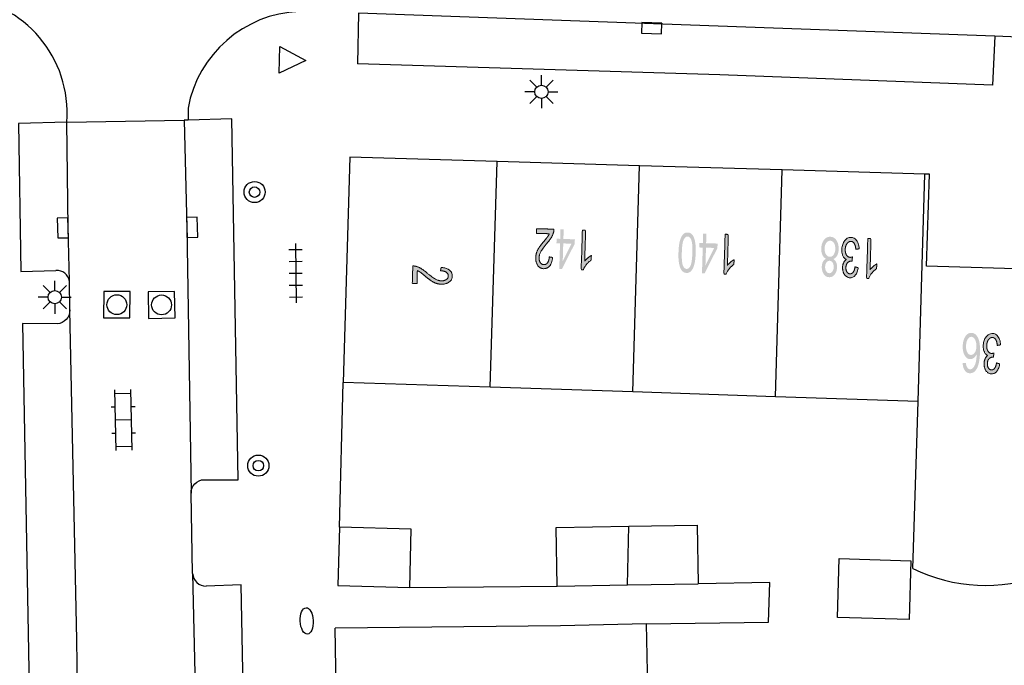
# Model space of a CAD drawing. Header units: metres. Extents: x 134521 to 134907, y 396000 to 396359.
# Tile 101 of 135: x 134715 to 134752, y 396257 to 396281. Entities that reach past the tile are written whole.
import ezdxf

# ---------------------------------------------------------------- set-up
doc = ezdxf.new("R2010")
doc.units = ezdxf.units.M
doc.header["$MEASUREMENT"] = 0

msp = doc.modelspace()

# ---------------------------------------------------------------- hatches: boundary and pattern name
at = {"linetype": 'Continuous', "lineweight": 0, "extrusion": (0, 0, -1)}
h = msp.add_hatch(color=251, dxfattribs=at)
edge = h.paths.add_edge_path()
edge.add_line((-134734.724, 396273.312), (-134734.729, 396273.489))
edge.add_line((-134734.729, 396273.489), (-134735.39, 396273.469))
edge.add_spline(control_points=[(-134735.39, 396273.469), (-134735.389, 396273.402), (-134735.372, 396273.341), (-134735.344, 396273.241), (-134735.285, 396273.144), (-134735.226, 396273.048), (-134735.118, 396272.923), (-134734.949, 396272.727), (-134734.888, 396272.611), (-134734.828, 396272.496), (-134734.825, 396272.392), (-134734.821, 396272.282), (-134734.871, 396272.206), (-134734.921, 396272.129), (-134735.005, 396272.126), (-134735.093, 396272.124), (-134735.149, 396272.202), (-134735.204, 396272.28), (-134735.209, 396272.421)], knot_values=[0, 0, 0, 0.111111, 0.111111, 0.222222, 0.222222, 0.333333, 0.333333, 0.444444, 0.444444, 0.555556, 0.555556, 0.666667, 0.666667, 0.777778, 0.777778, 0.888889, 0.888889, 1, 1, 1], degree=2, periodic=0)
edge.add_line((-134735.209, 396272.421), (-134735.335, 396272.398))
edge.add_spline(control_points=[(-134735.335, 396272.398), (-134735.316, 396272.187), (-134735.228, 396272.078), (-134735.14, 396271.97), (-134734.997, 396271.974), (-134734.854, 396271.979), (-134734.773, 396272.101), (-134734.693, 396272.223), (-134734.698, 396272.4), (-134734.701, 396272.49), (-134734.728, 396272.576), (-134734.755, 396272.662), (-134734.815, 396272.756), (-134734.875, 396272.851), (-134735.012, 396273.014), (-134735.126, 396273.15), (-134735.159, 396273.199), (-134735.192, 396273.248), (-134735.214, 396273.297)], knot_values=[0, 0, 0, 0.111111, 0.111111, 0.222222, 0.222222, 0.333333, 0.333333, 0.444444, 0.444444, 0.555556, 0.555556, 0.666667, 0.666667, 0.777778, 0.777778, 0.888889, 0.888889, 1, 1, 1], degree=2, periodic=0)
edge.add_line((-134735.214, 396273.297), (-134734.724, 396273.312))
at = {"linetype": 'Continuous', "lineweight": 0}
h = msp.add_hatch(color=251, dxfattribs=at)
h.paths.add_polyline_path([(134735.69, 396271.959), (134735.59, 396271.962), (134735.619, 396272.934), (134735.484, 396272.938), (134735.489, 396273.107), (134735.624, 396273.103), (134735.635, 396273.462), (134735.757, 396273.458), (134735.746, 396273.099), (134736.18, 396273.086), (134736.175, 396272.917)])
h.paths.add_polyline_path([(134735.721, 396272.253), (134735.741, 396272.93), (134736.054, 396272.921)], flags=16)
at = {"linetype": 'Continuous', "lineweight": 0, "extrusion": (0, 0, -1)}
h = msp.add_hatch(color=251, dxfattribs=at)
edge = h.paths.add_edge_path()
edge.add_line((-134736.465, 396273.437), (-134736.588, 396273.433))
edge.add_line((-134736.588, 396273.433), (-134736.552, 396272.26))
edge.add_spline(control_points=[(-134736.552, 396272.26), (-134736.599, 396272.322), (-134736.672, 396272.384), (-134736.746, 396272.445), (-134736.804, 396272.475)], knot_values=[0, 0, 0, 0.5, 0.5, 1, 1, 1], degree=2, periodic=0)
edge.add_line((-134736.804, 396272.475), (-134736.799, 396272.297))
edge.add_spline(control_points=[(-134736.799, 396272.297), (-134736.694, 396272.227), (-134736.614, 396272.126), (-134736.534, 396272.026), (-134736.499, 396271.929)], knot_values=[0, 0, 0, 0.5, 0.5, 1, 1, 1], degree=2, periodic=0)
edge.add_line((-134736.499, 396271.929), (-134736.42, 396271.932))
edge.add_line((-134736.42, 396271.932), (-134736.465, 396273.437))
h = msp.add_hatch(color=251, dxfattribs=at)
edge = h.paths.add_edge_path()
edge.add_spline(control_points=[(-134740.753, 396272.569), (-134740.745, 396272.303), (-134740.704, 396272.142), (-134740.663, 396271.981), (-134740.588, 396271.895), (-134740.514, 396271.81), (-134740.405, 396271.813), (-134740.324, 396271.816), (-134740.265, 396271.866), (-134740.205, 396271.916), (-134740.169, 396272.009), (-134740.132, 396272.102), (-134740.114, 396272.234), (-134740.095, 396272.366), (-134740.102, 396272.589), (-134740.11, 396272.852), (-134740.151, 396273.013), (-134740.192, 396273.175), (-134740.266, 396273.261), (-134740.341, 396273.347), (-134740.45, 396273.343), (-134740.595, 396273.339), (-134740.673, 396273.182), (-134740.766, 396272.991), (-134740.753, 396272.569)], knot_values=[0, 0, 0, 0.083333, 0.083333, 0.166667, 0.166667, 0.25, 0.25, 0.333333, 0.333333, 0.416667, 0.416667, 0.5, 0.5, 0.583333, 0.583333, 0.666667, 0.666667, 0.75, 0.75, 0.833333, 0.833333, 0.916667, 0.916667, 1, 1, 1], degree=2, periodic=0)
edge = h.paths.add_edge_path(flags=16)
edge.add_spline(control_points=[(-134740.627, 396272.573), (-134740.638, 396272.943), (-134740.584, 396273.066), (-134740.53, 396273.19), (-134740.446, 396273.192), (-134740.362, 396273.195), (-134740.301, 396273.074), (-134740.239, 396272.954), (-134740.228, 396272.585), (-134740.217, 396272.215), (-134740.271, 396272.091), (-134740.325, 396271.968), (-134740.41, 396271.965), (-134740.495, 396271.963), (-134740.548, 396272.068), (-134740.616, 396272.204), (-134740.627, 396272.573)], knot_values=[0, 0, 0, 0.125, 0.125, 0.25, 0.25, 0.375, 0.375, 0.5, 0.5, 0.625, 0.625, 0.75, 0.75, 0.875, 0.875, 1, 1, 1], degree=2, periodic=0)
at = {"linetype": 'Continuous', "lineweight": 0}
h = msp.add_hatch(color=251, dxfattribs=at)
h.paths.add_polyline_path([(134741.092, 396271.798), (134740.991, 396271.801), (134741.02, 396272.773), (134740.885, 396272.777), (134740.89, 396272.946), (134741.025, 396272.942), (134741.036, 396273.301), (134741.159, 396273.297), (134741.148, 396272.938), (134741.581, 396272.925), (134741.576, 396272.756)])
h.paths.add_polyline_path([(134741.122, 396272.092), (134741.143, 396272.769), (134741.456, 396272.76)], flags=16)
at = {"linetype": 'Continuous', "lineweight": 0, "extrusion": (0, 0, -1)}
h = msp.add_hatch(color=251, dxfattribs=at)
edge = h.paths.add_edge_path()
edge.add_line((-134741.866, 396273.276), (-134741.989, 396273.272))
edge.add_line((-134741.989, 396273.272), (-134741.954, 396272.099))
edge.add_spline(control_points=[(-134741.954, 396272.099), (-134742, 396272.161), (-134742.074, 396272.223), (-134742.148, 396272.284), (-134742.206, 396272.314)], knot_values=[0, 0, 0, 0.5, 0.5, 1, 1, 1], degree=2, periodic=0)
edge.add_line((-134742.206, 396272.314), (-134742.2, 396272.136))
edge.add_spline(control_points=[(-134742.2, 396272.136), (-134742.095, 396272.066), (-134742.015, 396271.965), (-134741.935, 396271.864), (-134741.9, 396271.768)], knot_values=[0, 0, 0, 0.5, 0.5, 1, 1, 1], degree=2, periodic=0)
edge.add_line((-134741.9, 396271.768), (-134741.821, 396271.771))
edge.add_line((-134741.821, 396271.771), (-134741.866, 396273.276))
h = msp.add_hatch(color=251, dxfattribs=at)
edge = h.paths.add_edge_path()
edge.add_spline(control_points=[(-134745.961, 396272.339), (-134746.036, 396272.295), (-134746.071, 396272.216), (-134746.106, 396272.138), (-134746.103, 396272.029), (-134746.098, 396271.866), (-134746.016, 396271.757), (-134745.934, 396271.648), (-134745.804, 396271.652), (-134745.674, 396271.656), (-134745.597, 396271.772), (-134745.521, 396271.888), (-134745.526, 396272.052), (-134745.529, 396272.156), (-134745.568, 396272.232), (-134745.607, 396272.308), (-134745.683, 396272.348), (-134745.592, 396272.395), (-134745.546, 396272.497), (-134745.501, 396272.599), (-134745.505, 396272.738), (-134745.511, 396272.93), (-134745.606, 396273.059), (-134745.7, 396273.187), (-134745.848, 396273.182), (-134745.996, 396273.178), (-134746.083, 396273.044), (-134746.169, 396272.91), (-134746.164, 396272.713), (-134746.159, 396272.567), (-134746.107, 396272.47), (-134746.054, 396272.372), (-134745.961, 396272.339)], knot_values=[0, 0, 0, 0.0625, 0.0625, 0.125, 0.125, 0.1875, 0.1875, 0.25, 0.25, 0.3125, 0.3125, 0.375, 0.375, 0.4375, 0.4375, 0.5, 0.5, 0.5625, 0.5625, 0.625, 0.625, 0.6875, 0.6875, 0.75, 0.75, 0.8125, 0.8125, 0.875, 0.875, 0.9375, 0.9375, 1, 1, 1], degree=2, periodic=0)
edge = h.paths.add_edge_path(flags=16)
edge.add_spline(control_points=[(-134746.037, 396272.718), (-134746.04, 396272.797), (-134746.017, 396272.872), (-134745.995, 396272.946), (-134745.947, 396272.988), (-134745.899, 396273.03), (-134745.843, 396273.031), (-134745.755, 396273.034), (-134745.695, 396272.951), (-134745.636, 396272.868), (-134745.632, 396272.737), (-134745.628, 396272.604), (-134745.684, 396272.515), (-134745.74, 396272.426), (-134745.829, 396272.423), (-134745.915, 396272.421), (-134745.974, 396272.505), (-134746.033, 396272.589), (-134746.037, 396272.718)], knot_values=[0, 0, 0, 0.111111, 0.111111, 0.222222, 0.222222, 0.333333, 0.333333, 0.444444, 0.444444, 0.555556, 0.555556, 0.666667, 0.666667, 0.777778, 0.777778, 0.888889, 0.888889, 1, 1, 1], degree=2, periodic=0)
edge = h.paths.add_edge_path(flags=16)
edge.add_spline(control_points=[(-134745.976, 396272.027), (-134745.979, 396272.133), (-134745.936, 396272.202), (-134745.893, 396272.27), (-134745.82, 396272.273), (-134745.749, 396272.275), (-134745.702, 396272.209), (-134745.655, 396272.144), (-134745.652, 396272.047), (-134745.649, 396271.946), (-134745.694, 396271.875), (-134745.738, 396271.805), (-134745.807, 396271.803), (-134745.877, 396271.801), (-134745.925, 396271.867), (-134745.973, 396271.933), (-134745.976, 396272.027)], knot_values=[0, 0, 0, 0.125, 0.125, 0.25, 0.25, 0.375, 0.375, 0.5, 0.5, 0.625, 0.625, 0.75, 0.75, 0.875, 0.875, 1, 1, 1], degree=2, periodic=0)
h = msp.add_hatch(color=251, dxfattribs=at)
edge = h.paths.add_edge_path()
edge.add_line((-134746.939, 396272.726), (-134746.815, 396272.706))
edge.add_spline(control_points=[(-134746.815, 396272.706), (-134746.799, 396272.863), (-134746.75, 396272.934), (-134746.702, 396273.005), (-134746.629, 396273.007), (-134746.542, 396273.009), (-134746.479, 396272.921), (-134746.417, 396272.833), (-134746.413, 396272.7), (-134746.409, 396272.573), (-134746.462, 396272.489), (-134746.515, 396272.405), (-134746.6, 396272.403), (-134746.635, 396272.402), (-134746.687, 396272.42)], knot_values=[0, 0, 0, 0.142857, 0.142857, 0.285714, 0.285714, 0.428571, 0.428571, 0.571429, 0.571429, 0.714286, 0.714286, 0.857143, 0.857143, 1, 1, 1], degree=2, periodic=0)
edge.add_line((-134746.687, 396272.42), (-134746.669, 396272.26))
edge.add_spline(control_points=[(-134746.669, 396272.26), (-134746.657, 396272.262), (-134746.649, 396272.262), (-134746.571, 396272.265), (-134746.506, 396272.205), (-134746.442, 396272.146), (-134746.438, 396272.018), (-134746.435, 396271.917), (-134746.478, 396271.849), (-134746.522, 396271.781), (-134746.594, 396271.779), (-134746.666, 396271.777), (-134746.716, 396271.843), (-134746.766, 396271.91), (-134746.783, 396272.045)], knot_values=[0, 0, 0, 0.142857, 0.142857, 0.285714, 0.285714, 0.428571, 0.428571, 0.571429, 0.571429, 0.714286, 0.714286, 0.857143, 0.857143, 1, 1, 1], degree=2, periodic=0)
edge.add_line((-134746.783, 396272.045), (-134746.905, 396272.008))
edge.add_spline(control_points=[(-134746.905, 396272.008), (-134746.877, 396271.824), (-134746.794, 396271.724), (-134746.711, 396271.625), (-134746.592, 396271.628), (-134746.511, 396271.631), (-134746.443, 396271.686), (-134746.376, 396271.74), (-134746.342, 396271.832), (-134746.308, 396271.924), (-134746.311, 396272.026), (-134746.314, 396272.123), (-134746.352, 396272.202), (-134746.389, 396272.28), (-134746.458, 396272.325), (-134746.371, 396272.359), (-134746.325, 396272.457), (-134746.279, 396272.555), (-134746.283, 396272.7), (-134746.289, 396272.896), (-134746.388, 396273.03), (-134746.488, 396273.163), (-134746.634, 396273.159), (-134746.765, 396273.155), (-134746.849, 396273.034), (-134746.932, 396272.914), (-134746.939, 396272.726)], knot_values=[0, 0, 0, 0.076923, 0.076923, 0.153846, 0.153846, 0.230769, 0.230769, 0.307692, 0.307692, 0.384615, 0.384615, 0.461538, 0.461538, 0.538462, 0.538462, 0.615385, 0.615385, 0.692308, 0.692308, 0.769231, 0.769231, 0.846154, 0.846154, 0.923077, 0.923077, 1, 1, 1], degree=2, periodic=0)
h = msp.add_hatch(color=251, dxfattribs=at)
edge = h.paths.add_edge_path()
edge.add_line((-134747.266, 396273.115), (-134747.389, 396273.111))
edge.add_line((-134747.389, 396273.111), (-134747.353, 396271.938))
edge.add_spline(control_points=[(-134747.353, 396271.938), (-134747.4, 396272), (-134747.473, 396272.061), (-134747.547, 396272.123), (-134747.605, 396272.153)], knot_values=[0, 0, 0, 0.5, 0.5, 1, 1, 1], degree=2, periodic=0)
edge.add_line((-134747.605, 396272.153), (-134747.6, 396271.975))
edge.add_spline(control_points=[(-134747.6, 396271.975), (-134747.495, 396271.905), (-134747.415, 396271.804), (-134747.335, 396271.703), (-134747.3, 396271.607)], knot_values=[0, 0, 0, 0.5, 0.5, 1, 1, 1], degree=2, periodic=0)
edge.add_line((-134747.3, 396271.607), (-134747.221, 396271.61))
edge.add_line((-134747.221, 396271.61), (-134747.266, 396273.115))
h = msp.add_hatch(color=251, dxfattribs=at)
edge = h.paths.add_edge_path()
edge.add_line((-134730.205, 396271.412), (-134730.027, 396271.418))
edge.add_line((-134730.027, 396271.418), (-134730.047, 396272.078))
edge.add_spline(control_points=[(-134730.047, 396272.078), (-134730.114, 396272.078), (-134730.175, 396272.06), (-134730.275, 396272.032), (-134730.372, 396271.973), (-134730.468, 396271.915), (-134730.594, 396271.806), (-134730.79, 396271.637), (-134730.905, 396271.577), (-134731.02, 396271.516), (-134731.125, 396271.513), (-134731.234, 396271.51), (-134731.311, 396271.56), (-134731.387, 396271.609), (-134731.39, 396271.693), (-134731.393, 396271.782), (-134731.315, 396271.837), (-134731.236, 396271.893), (-134731.095, 396271.897)], knot_values=[0, 0, 0, 0.111111, 0.111111, 0.222222, 0.222222, 0.333333, 0.333333, 0.444444, 0.444444, 0.555556, 0.555556, 0.666667, 0.666667, 0.777778, 0.777778, 0.888889, 0.888889, 1, 1, 1], degree=2, periodic=0)
edge.add_line((-134731.095, 396271.897), (-134731.119, 396272.023))
edge.add_spline(control_points=[(-134731.119, 396272.023), (-134731.33, 396272.004), (-134731.438, 396271.916), (-134731.546, 396271.828), (-134731.542, 396271.686), (-134731.538, 396271.542), (-134731.415, 396271.462), (-134731.293, 396271.381), (-134731.117, 396271.387), (-134731.027, 396271.389), (-134730.94, 396271.416), (-134730.854, 396271.444), (-134730.76, 396271.503), (-134730.666, 396271.563), (-134730.502, 396271.7), (-134730.366, 396271.815), (-134730.317, 396271.848), (-134730.269, 396271.88), (-134730.219, 396271.902)], knot_values=[0, 0, 0, 0.111111, 0.111111, 0.222222, 0.222222, 0.333333, 0.333333, 0.444444, 0.444444, 0.555556, 0.555556, 0.666667, 0.666667, 0.777778, 0.777778, 0.888889, 0.888889, 1, 1, 1], degree=2, periodic=0)
edge.add_line((-134730.219, 396271.902), (-134730.205, 396271.412))
h = msp.add_hatch(color=251, dxfattribs=at)
edge = h.paths.add_edge_path()
edge.add_line((-134750.857, 396268.397), (-134750.979, 396268.408))
edge.add_spline(control_points=[(-134750.979, 396268.408), (-134750.992, 396268.299), (-134751.021, 396268.248), (-134751.068, 396268.168), (-134751.141, 396268.166), (-134751.2, 396268.164), (-134751.246, 396268.212), (-134751.306, 396268.273), (-134751.343, 396268.394), (-134751.38, 396268.515), (-134751.389, 396268.74), (-134751.341, 396268.64), (-134751.275, 396268.593), (-134751.21, 396268.546), (-134751.14, 396268.548), (-134751.017, 396268.551), (-134750.934, 396268.689), (-134750.852, 396268.827), (-134750.859, 396269.042), (-134750.863, 396269.183), (-134750.907, 396269.303), (-134750.951, 396269.423), (-134751.024, 396269.485), (-134751.097, 396269.547), (-134751.187, 396269.545), (-134751.341, 396269.54), (-134751.432, 396269.368), (-134751.524, 396269.196), (-134751.513, 396268.808), (-134751.5, 396268.373), (-134751.386, 396268.179), (-134751.288, 396268.01), (-134751.129, 396268.015), (-134751.011, 396268.018), (-134750.939, 396268.12), (-134750.866, 396268.222), (-134750.857, 396268.397)], knot_values=[0, 0, 0, 0.055556, 0.055556, 0.111111, 0.111111, 0.166667, 0.166667, 0.222222, 0.222222, 0.277778, 0.277778, 0.333333, 0.333333, 0.388889, 0.388889, 0.444444, 0.444444, 0.5, 0.5, 0.555556, 0.555556, 0.611111, 0.611111, 0.666667, 0.666667, 0.722222, 0.722222, 0.777778, 0.777778, 0.833333, 0.833333, 0.888889, 0.888889, 0.944444, 0.944444, 1, 1, 1], degree=2, periodic=0)
edge = h.paths.add_edge_path(flags=16)
edge.add_spline(control_points=[(-134751.378, 396269.028), (-134751.381, 396269.123), (-134751.357, 396269.21), (-134751.332, 396269.298), (-134751.286, 396269.345), (-134751.239, 396269.392), (-134751.185, 396269.394), (-134751.107, 396269.396), (-134751.049, 396269.304), (-134750.99, 396269.211), (-134750.985, 396269.05), (-134750.981, 396268.894), (-134751.033, 396268.803), (-134751.085, 396268.712), (-134751.169, 396268.709), (-134751.253, 396268.707), (-134751.313, 396268.794), (-134751.374, 396268.882), (-134751.378, 396269.028)], knot_values=[0, 0, 0, 0.111111, 0.111111, 0.222222, 0.222222, 0.333333, 0.333333, 0.444444, 0.444444, 0.555556, 0.555556, 0.666667, 0.666667, 0.777778, 0.777778, 0.888889, 0.888889, 1, 1, 1], degree=2, periodic=0)
h = msp.add_hatch(color=251, dxfattribs=at)
edge = h.paths.add_edge_path()
edge.add_line((-134752.292, 396269.088), (-134752.169, 396269.068))
edge.add_spline(control_points=[(-134752.169, 396269.068), (-134752.152, 396269.225), (-134752.104, 396269.296), (-134752.055, 396269.367), (-134751.982, 396269.369), (-134751.895, 396269.371), (-134751.833, 396269.283), (-134751.771, 396269.195), (-134751.767, 396269.062), (-134751.763, 396268.935), (-134751.815, 396268.851), (-134751.868, 396268.767), (-134751.953, 396268.765), (-134751.988, 396268.764), (-134752.041, 396268.783)], knot_values=[0, 0, 0, 0.142857, 0.142857, 0.285714, 0.285714, 0.428571, 0.428571, 0.571429, 0.571429, 0.714286, 0.714286, 0.857143, 0.857143, 1, 1, 1], degree=2, periodic=0)
edge.add_line((-134752.041, 396268.783), (-134752.022, 396268.622))
edge.add_spline(control_points=[(-134752.022, 396268.622), (-134752.01, 396268.624), (-134752.002, 396268.624), (-134751.924, 396268.627), (-134751.859, 396268.567), (-134751.795, 396268.508), (-134751.791, 396268.38), (-134751.788, 396268.279), (-134751.832, 396268.211), (-134751.875, 396268.144), (-134751.948, 396268.141), (-134752.019, 396268.139), (-134752.069, 396268.205), (-134752.119, 396268.272), (-134752.137, 396268.407)], knot_values=[0, 0, 0, 0.142857, 0.142857, 0.285714, 0.285714, 0.428571, 0.428571, 0.571429, 0.571429, 0.714286, 0.714286, 0.857143, 0.857143, 1, 1, 1], degree=2, periodic=0)
edge.add_line((-134752.137, 396268.407), (-134752.258, 396268.37))
edge.add_spline(control_points=[(-134752.258, 396268.37), (-134752.23, 396268.186), (-134752.147, 396268.086), (-134752.064, 396267.987), (-134751.946, 396267.99), (-134751.864, 396267.993), (-134751.796, 396268.048), (-134751.729, 396268.102), (-134751.695, 396268.194), (-134751.662, 396268.286), (-134751.665, 396268.388), (-134751.668, 396268.485), (-134751.705, 396268.564), (-134751.742, 396268.642), (-134751.812, 396268.687), (-134751.724, 396268.721), (-134751.678, 396268.819), (-134751.632, 396268.917), (-134751.636, 396269.062), (-134751.642, 396269.258), (-134751.742, 396269.392), (-134751.841, 396269.525), (-134751.987, 396269.521), (-134752.119, 396269.517), (-134752.202, 396269.396), (-134752.285, 396269.276), (-134752.292, 396269.088)], knot_values=[0, 0, 0, 0.076923, 0.076923, 0.153846, 0.153846, 0.230769, 0.230769, 0.307692, 0.307692, 0.384615, 0.384615, 0.461538, 0.461538, 0.538462, 0.538462, 0.615385, 0.615385, 0.692308, 0.692308, 0.769231, 0.769231, 0.846154, 0.846154, 0.923077, 0.923077, 1, 1, 1], degree=2, periodic=0)

# ---------------------------------------------------------------- linework, layer by layer
at = {"color": 251}
for p, q in [((134727.985, 396281.648), (134727.949, 396279.731)), ((134752.078, 396280.773), (134727.985, 396281.648)), ((134752.078, 396280.773), (134751.988, 396278.922)), ((134753.56, 396280.72), (134752.078, 396280.773)), ((134724.986, 396279.381), (134725.016, 396280.381)), ((134725.016, 396280.381), (134726.001, 396279.851)), ((134726.001, 396279.851), (134724.986, 396279.381)), ((134741.661, 396279.314), (134727.949, 396279.731)), ((134734.737, 396278.847), (134734.472, 396279.112)), ((134734.914, 396278.92), (134734.914, 396279.295)), ((134735.091, 396278.847), (134735.356, 396279.112)), ((134751.988, 396278.922), (134741.661, 396279.314)), ((134734.664, 396278.67), (134734.289, 396278.67)), ((134734.737, 396278.493), (134734.472, 396278.228)), ((134734.914, 396278.42), (134734.914, 396278.045)), ((134735.356, 396278.228), (134735.091, 396278.493)), ((134735.164, 396278.67), (134735.539, 396278.67)), ((134721.539, 396278.053), (134721.547, 396277.599)), ((134716.949, 396277.524), (134721.388, 396277.594)), ((134721.547, 396277.599), (134721.388, 396277.594)), ((134721.388, 396277.594), (134721.497, 396273.535)), ((134723.2, 396277.652), (134721.547, 396277.599)), ((134723.44, 396263.977), (134723.2, 396277.652)), ((134716.949, 396277.524), (134715.126, 396277.477)), ((134715.126, 396277.477), (134715.211, 396271.868)), ((134717.001, 396273.522), (134716.949, 396277.524)), ((134727.668, 396276.2), (134727.415, 396267.668)), ((134733.234, 396276.034), (134727.668, 396276.2)), ((134732.974, 396267.484), (134733.234, 396276.034)), ((134738.632, 396275.874), (134733.234, 396276.034)), ((134738.372, 396267.305), (134738.632, 396275.874)), ((134744.029, 396275.713), (134738.632, 396275.874)), ((134743.768, 396267.127), (134744.029, 396275.713)), ((134749.427, 396275.552), (134744.029, 396275.713)), ((134749.168, 396266.948), (134749.427, 396275.552)), ((134749.598, 396275.547), (134749.427, 396275.552)), ((134749.489, 396272.073), (134749.598, 396275.547)), ((134717.05, 396271.498), (134717.001, 396273.522)), ((134721.497, 396273.535), (134721.653, 396263.475)), ((134725.604, 396272.927), (134725.626, 396270.677)), ((134725.356, 396272.699), (134725.856, 396272.704)), ((134725.361, 396272.249), (134725.86, 396272.254)), ((134754.675, 396271.916), (134749.489, 396272.073)), ((134715.211, 396271.868), (134716.541, 396271.9)), ((134725.365, 396271.8), (134725.865, 396271.804)), ((134716.318, 396271.07), (134716.053, 396271.335)), ((134716.495, 396271.143), (134716.495, 396271.518)), ((134716.672, 396271.07), (134716.937, 396271.335)), ((134717.065, 396270.418), (134717.05, 396271.498)), ((134725.37, 396271.35), (134725.869, 396271.355)), ((134716.245, 396270.893), (134715.87, 396270.893)), ((134716.745, 396270.893), (134717.12, 396270.893)), ((134725.374, 396270.9), (134725.874, 396270.905)), ((134716.318, 396270.716), (134716.053, 396270.451)), ((134716.495, 396270.643), (134716.495, 396270.268)), ((134716.937, 396270.451), (134716.672, 396270.716)), ((134717.065, 396270.418), (134717.065, 396270.398)), ((134717.329, 396257.925), (134717.065, 396270.398)), ((134716.587, 396269.889), (134715.269, 396269.9)), ((134715.269, 396269.9), (134715.974, 396232.193)), ((134727.267, 396262.19), (134727.415, 396267.668)), ((134732.974, 396267.484), (134727.415, 396267.668)), ((134718.819, 396265.084), (134718.771, 396267.383)), ((134719.374, 396267.246), (134718.774, 396267.233)), ((134719.419, 396265.097), (134719.371, 396267.396)), ((134738.372, 396267.305), (134732.974, 396267.484)), ((134743.768, 396267.127), (134738.372, 396267.305)), ((134749.168, 396266.948), (134743.768, 396267.127)), ((134748.977, 396260.619), (134749.168, 396266.948)), ((134718.785, 396266.734), (134718.635, 396266.73)), ((134719.534, 396266.749), (134719.384, 396266.746)), ((134719.395, 396266.246), (134718.795, 396266.234)), ((134718.806, 396265.734), (134718.656, 396265.731)), ((134719.555, 396265.75), (134719.405, 396265.746)), ((134719.416, 396265.247), (134718.816, 396265.234)), ((134722.157, 396263.985), (134723.44, 396263.977)), ((134721.714, 396260.439), (134721.653, 396263.475)), ((134727.267, 396262.19), (134727.205, 396259.978)), ((134729.983, 396262.114), (134727.267, 396262.19)), ((134729.929, 396259.902), (134729.983, 396262.114)), ((134735.472, 396262.169), (134738.219, 396262.219)), ((134735.512, 396259.953), (134735.472, 396262.169)), ((134738.176, 396259.999), (134738.219, 396262.219)), ((134738.219, 396262.219), (134740.803, 396262.264)), ((134740.803, 396262.264), (134740.844, 396260.046)), ((134746.123, 396258.769), (134746.189, 396260.995)), ((134746.189, 396260.995), (134748.896, 396260.915)), ((134748.896, 396260.915), (134748.829, 396258.69)), ((134721.714, 396260.439), (134722.07, 396243.819)), ((134743.555, 396260.095), (134740.844, 396260.046)), ((134743.509, 396258.594), (134743.555, 396260.095)), ((134723.55, 396260.002), (134722.226, 396259.952)), ((134724.422, 396218.713), (134723.55, 396260.002)), ((134727.205, 396259.978), (134729.929, 396259.902)), ((134729.929, 396259.902), (134735.512, 396259.953)), ((134735.512, 396259.953), (134738.176, 396259.999)), ((134738.176, 396259.999), (134740.844, 396260.046)), ((134738.887, 396258.522), (134743.509, 396258.594)), ((134748.829, 396258.69), (134746.123, 396258.769)), ((134735.638, 396258.455), (134727.103, 396258.364)), ((134727.218, 396252.779), (134727.103, 396258.364)), ((134738.887, 396258.522), (134735.638, 396258.455)), ((134739.001, 396252.998), (134738.887, 396258.522)), ((134717.589, 396243.783), (134717.329, 396257.925))]:
    msp.add_line(p, q, dxfattribs=at)
at = {"color": 251, "flags": 128}
for points in [[(134739.08, 396280.883), (134739.455, 396280.869), (134739.469, 396281.269), (134738.72, 396281.296), (134738.705, 396280.897), (134739.08, 396280.883)], [(134717.001, 396273.522), (134716.992, 396273.897), (134716.592, 396273.887), (134716.61, 396273.138), (134717.01, 396273.147), (134717.001, 396273.522)], [(134721.497, 396273.535), (134721.507, 396273.16), (134721.907, 396273.171), (134721.887, 396273.921), (134721.487, 396273.91), (134721.497, 396273.535)]]:
    msp.add_lwpolyline(points, dxfattribs=at)
for points in [[(134718.344, 396270.114), (134719.343, 396270.109), (134719.348, 396271.108), (134718.349, 396271.113)], [(134721.027, 396271.113), (134720.027, 396271.093), (134720.047, 396270.093), (134721.047, 396270.113)]]:
    msp.add_lwpolyline(points, close=True, dxfattribs=at)
at = {"color": 251}
for centre, radius in [((134734.914, 396278.67), 0.25), ((134724.058, 396274.874), 0.4), ((134724.058, 396274.874), 0.2), ((134716.495, 396270.893), 0.25), ((134718.846, 396270.611), 0.375), ((134720.537, 396270.603), 0.375), ((134724.2, 396264.517), 0.4), ((134724.2, 396264.517), 0.2)]:
    msp.add_circle(centre, radius, dxfattribs=at)
for centre, radius, start, end in [((134712.56, 396277.878), 4.403, 355.3926, 85.3127), ((134725.933, 396277.247), 4.467, 92.399, 169.5996), ((134716.591, 396271.44), 0.463, 7.1766, 96.2211), ((134751.727, 396266.248), 6.265, 243.9619, 290.2936), ((134722.221, 396260.459), 0.507, 182.2792, 270.5879)]:
    msp.add_arc(centre, radius, start, end, dxfattribs=at)
at = {"color": 251, "extrusion": (0, 0, -1)}
for centre, radius, start, end in [((-134716.555, 396270.398), 0.51, 179.9768, 266.4253), ((-134722.165, 396263.473), 0.512, 0.2311, 89.0909)]:
    msp.add_arc(centre, radius, start, end, dxfattribs=at)
at = {"color": 251}
msp.add_ellipse((134726.032, 396258.637), major_axis=(-0.026, 0.499), ratio=0.493984, dxfattribs=at)
at = {"color": 251, "linetype": 'Continuous', "lineweight": 0}
for points, knots in [([(134734.724, 396273.312), (134734.727, 396273.4), (134734.729, 396273.489), (134735.06, 396273.479), (134735.39, 396273.469), (134735.389, 396273.402), (134735.372, 396273.341), (134735.344, 396273.241), (134735.285, 396273.144), (134735.226, 396273.048), (134735.118, 396272.923), (134734.949, 396272.727), (134734.888, 396272.611), (134734.828, 396272.496), (134734.825, 396272.392), (134734.821, 396272.282), (134734.871, 396272.206), (134734.921, 396272.129), (134735.005, 396272.126), (134735.093, 396272.124), (134735.149, 396272.202), (134735.204, 396272.28), (134735.209, 396272.421), (134735.272, 396272.409), (134735.335, 396272.398), (134735.316, 396272.187), (134735.228, 396272.078), (134735.14, 396271.97), (134734.997, 396271.974), (134734.854, 396271.979), (134734.773, 396272.101), (134734.693, 396272.223), (134734.698, 396272.4), (134734.701, 396272.49), (134734.728, 396272.576), (134734.755, 396272.662), (134734.815, 396272.756), (134734.875, 396272.851), (134735.012, 396273.014), (134735.126, 396273.15), (134735.159, 396273.199), (134735.192, 396273.248), (134735.214, 396273.297), (134734.969, 396273.304), (134734.724, 396273.312)], [0, 0, 0, 0.1, 0.1, 0.2, 0.2, 0.222222, 0.222222, 0.244444, 0.244444, 0.266667, 0.266667, 0.288889, 0.288889, 0.311111, 0.311111, 0.333333, 0.333333, 0.355556, 0.355556, 0.377778, 0.377778, 0.4, 0.4, 0.6, 0.6, 0.622222, 0.622222, 0.644444, 0.644444, 0.666667, 0.666667, 0.688889, 0.688889, 0.711111, 0.711111, 0.733333, 0.733333, 0.755556, 0.755556, 0.777778, 0.777778, 0.8, 0.8, 1, 1, 1]), ([(134736.465, 396273.437), (134736.526, 396273.435), (134736.588, 396273.433), (134736.57, 396272.847), (134736.552, 396272.26), (134736.599, 396272.322), (134736.672, 396272.384), (134736.746, 396272.445), (134736.804, 396272.475), (134736.802, 396272.386), (134736.799, 396272.297), (134736.694, 396272.227), (134736.614, 396272.126), (134736.534, 396272.026), (134736.499, 396271.929), (134736.459, 396271.931), (134736.42, 396271.932), (134736.442, 396272.684), (134736.465, 396273.437)], [0, 0, 0, 0.1, 0.1, 0.2, 0.2, 0.3, 0.3, 0.4, 0.4, 0.6, 0.6, 0.7, 0.7, 0.8, 0.8, 0.9, 0.9, 1, 1, 1]), ([(134741.866, 396273.276), (134741.928, 396273.274), (134741.989, 396273.272), (134741.971, 396272.686), (134741.954, 396272.099), (134742, 396272.161), (134742.074, 396272.223), (134742.148, 396272.284), (134742.206, 396272.314), (134742.203, 396272.225), (134742.2, 396272.136), (134742.095, 396272.066), (134742.015, 396271.965), (134741.935, 396271.864), (134741.9, 396271.768), (134741.861, 396271.769), (134741.821, 396271.771), (134741.844, 396272.523), (134741.866, 396273.276)], [0, 0, 0, 0.1, 0.1, 0.2, 0.2, 0.3, 0.3, 0.4, 0.4, 0.6, 0.6, 0.7, 0.7, 0.8, 0.8, 0.9, 0.9, 1, 1, 1]), ([(134746.939, 396272.726), (134746.877, 396272.716), (134746.815, 396272.706), (134746.799, 396272.863), (134746.75, 396272.934), (134746.702, 396273.005), (134746.629, 396273.007), (134746.542, 396273.009), (134746.479, 396272.921), (134746.417, 396272.833), (134746.413, 396272.7), (134746.409, 396272.573), (134746.462, 396272.489), (134746.515, 396272.405), (134746.6, 396272.403), (134746.635, 396272.402), (134746.687, 396272.42), (134746.678, 396272.34), (134746.669, 396272.26), (134746.657, 396272.262), (134746.649, 396272.262), (134746.571, 396272.265), (134746.506, 396272.205), (134746.442, 396272.146), (134746.438, 396272.018), (134746.435, 396271.917), (134746.478, 396271.849), (134746.522, 396271.781), (134746.594, 396271.779), (134746.666, 396271.777), (134746.716, 396271.843), (134746.766, 396271.91), (134746.783, 396272.045), (134746.844, 396272.026), (134746.905, 396272.008), (134746.877, 396271.824), (134746.794, 396271.724), (134746.711, 396271.625), (134746.592, 396271.628), (134746.511, 396271.631), (134746.443, 396271.686), (134746.376, 396271.74), (134746.342, 396271.832), (134746.308, 396271.924), (134746.311, 396272.026), (134746.314, 396272.123), (134746.352, 396272.202), (134746.389, 396272.28), (134746.458, 396272.325), (134746.371, 396272.359), (134746.325, 396272.457), (134746.279, 396272.555), (134746.283, 396272.7), (134746.289, 396272.896), (134746.388, 396273.03), (134746.488, 396273.163), (134746.634, 396273.159), (134746.765, 396273.155), (134746.849, 396273.034), (134746.932, 396272.914), (134746.939, 396272.726)], [0, 0, 0, 0.166667, 0.166667, 0.190476, 0.190476, 0.214286, 0.214286, 0.238095, 0.238095, 0.261905, 0.261905, 0.285714, 0.285714, 0.309524, 0.309524, 0.333333, 0.333333, 0.5, 0.5, 0.52381, 0.52381, 0.547619, 0.547619, 0.571429, 0.571429, 0.595238, 0.595238, 0.619048, 0.619048, 0.642857, 0.642857, 0.666667, 0.666667, 0.833333, 0.833333, 0.846154, 0.846154, 0.858974, 0.858974, 0.871795, 0.871795, 0.884615, 0.884615, 0.897436, 0.897436, 0.910256, 0.910256, 0.923077, 0.923077, 0.935897, 0.935897, 0.948718, 0.948718, 0.961538, 0.961538, 0.974359, 0.974359, 0.987179, 0.987179, 1, 1, 1]), ([(134747.266, 396273.115), (134747.327, 396273.113), (134747.389, 396273.111), (134747.371, 396272.525), (134747.353, 396271.938), (134747.4, 396272), (134747.473, 396272.061), (134747.547, 396272.123), (134747.605, 396272.153), (134747.603, 396272.064), (134747.6, 396271.975), (134747.495, 396271.905), (134747.415, 396271.804), (134747.335, 396271.703), (134747.3, 396271.607), (134747.26, 396271.608), (134747.221, 396271.61), (134747.243, 396272.362), (134747.266, 396273.115)], [0, 0, 0, 0.1, 0.1, 0.2, 0.2, 0.3, 0.3, 0.4, 0.4, 0.6, 0.6, 0.7, 0.7, 0.8, 0.8, 0.9, 0.9, 1, 1, 1]), ([(134730.205, 396271.412), (134730.116, 396271.415), (134730.027, 396271.418), (134730.037, 396271.748), (134730.047, 396272.078), (134730.114, 396272.078), (134730.175, 396272.06), (134730.275, 396272.032), (134730.372, 396271.973), (134730.468, 396271.915), (134730.594, 396271.806), (134730.79, 396271.637), (134730.905, 396271.577), (134731.02, 396271.516), (134731.125, 396271.513), (134731.234, 396271.51), (134731.311, 396271.56), (134731.387, 396271.609), (134731.39, 396271.693), (134731.393, 396271.782), (134731.315, 396271.837), (134731.236, 396271.893), (134731.095, 396271.897), (134731.107, 396271.96), (134731.119, 396272.023), (134731.33, 396272.004), (134731.438, 396271.916), (134731.546, 396271.828), (134731.542, 396271.686), (134731.538, 396271.542), (134731.415, 396271.462), (134731.293, 396271.381), (134731.117, 396271.387), (134731.027, 396271.389), (134730.94, 396271.416), (134730.854, 396271.444), (134730.76, 396271.503), (134730.666, 396271.563), (134730.502, 396271.7), (134730.366, 396271.815), (134730.317, 396271.848), (134730.269, 396271.88), (134730.219, 396271.902), (134730.212, 396271.657), (134730.205, 396271.412)], [0, 0, 0, 0.1, 0.1, 0.2, 0.2, 0.222222, 0.222222, 0.244444, 0.244444, 0.266667, 0.266667, 0.288889, 0.288889, 0.311111, 0.311111, 0.333333, 0.333333, 0.355556, 0.355556, 0.377778, 0.377778, 0.4, 0.4, 0.6, 0.6, 0.622222, 0.622222, 0.644444, 0.644444, 0.666667, 0.666667, 0.688889, 0.688889, 0.711111, 0.711111, 0.733333, 0.733333, 0.755556, 0.755556, 0.777778, 0.777778, 0.8, 0.8, 1, 1, 1]), ([(134752.292, 396269.088), (134752.23, 396269.078), (134752.169, 396269.068), (134752.152, 396269.225), (134752.104, 396269.296), (134752.055, 396269.367), (134751.982, 396269.369), (134751.895, 396269.371), (134751.833, 396269.283), (134751.771, 396269.195), (134751.767, 396269.062), (134751.763, 396268.935), (134751.815, 396268.851), (134751.868, 396268.767), (134751.953, 396268.765), (134751.988, 396268.764), (134752.041, 396268.783), (134752.031, 396268.702), (134752.022, 396268.622), (134752.01, 396268.624), (134752.002, 396268.624), (134751.924, 396268.627), (134751.859, 396268.567), (134751.795, 396268.508), (134751.791, 396268.38), (134751.788, 396268.279), (134751.832, 396268.211), (134751.875, 396268.144), (134751.948, 396268.141), (134752.019, 396268.139), (134752.069, 396268.205), (134752.119, 396268.272), (134752.137, 396268.407), (134752.197, 396268.388), (134752.258, 396268.37), (134752.23, 396268.186), (134752.147, 396268.086), (134752.064, 396267.987), (134751.946, 396267.99), (134751.864, 396267.993), (134751.796, 396268.048), (134751.729, 396268.102), (134751.695, 396268.194), (134751.662, 396268.286), (134751.665, 396268.388), (134751.668, 396268.485), (134751.705, 396268.564), (134751.742, 396268.642), (134751.812, 396268.687), (134751.724, 396268.721), (134751.678, 396268.819), (134751.632, 396268.917), (134751.636, 396269.062), (134751.642, 396269.258), (134751.742, 396269.392), (134751.841, 396269.525), (134751.987, 396269.521), (134752.119, 396269.517), (134752.202, 396269.396), (134752.285, 396269.276), (134752.292, 396269.088)], [0, 0, 0, 0.166667, 0.166667, 0.190476, 0.190476, 0.214286, 0.214286, 0.238095, 0.238095, 0.261905, 0.261905, 0.285714, 0.285714, 0.309524, 0.309524, 0.333333, 0.333333, 0.5, 0.5, 0.52381, 0.52381, 0.547619, 0.547619, 0.571429, 0.571429, 0.595238, 0.595238, 0.619048, 0.619048, 0.642857, 0.642857, 0.666667, 0.666667, 0.833333, 0.833333, 0.846154, 0.846154, 0.858974, 0.858974, 0.871795, 0.871795, 0.884615, 0.884615, 0.897436, 0.897436, 0.910256, 0.910256, 0.923077, 0.923077, 0.935897, 0.935897, 0.948718, 0.948718, 0.961538, 0.961538, 0.974359, 0.974359, 0.987179, 0.987179, 1, 1, 1])]:
    msp.add_open_spline(points, degree=2, knots=knots, dxfattribs=at)

doc.saveas('drawing.dxf')
